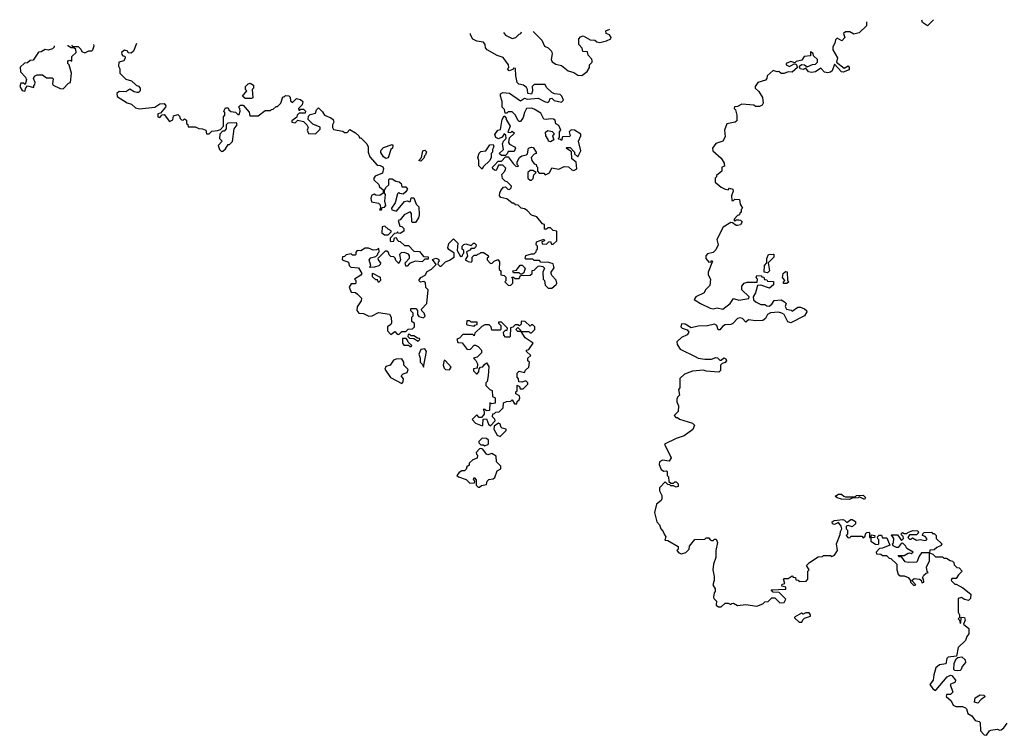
# Model space of a CAD drawing. Extents: x 2789571 to 2951634, y 860514 to 1033803.
# Tile 63 of 102: x 2843828 to 2851038, y 1026492 to 1031736. Entities that reach past the tile are written whole.
import ezdxf

# ---------------------------------------------------------------- set-up
doc = ezdxf.new("R2010")
doc.units = 0

msp = doc.modelspace()

# ---------------------------------------------------------------- linework, layer by layer
at = {"layer": '0CON05XD'}
for points in [[(2850029.8, 1031721.2), (2850028.3, 1031691.7), (2849975, 1031640), (2849935, 1031630), (2849907, 1031647), (2849875, 1031647.5), (2849860, 1031635), (2849870, 1031605), (2849848.3, 1031581.7), (2849815, 1031600), (2849801.7, 1031588.3), (2849797, 1031563), (2849783, 1031537), (2849782.5, 1031515), (2849817.5, 1031455), (2849810, 1031425), (2849865, 1031380), (2849895, 1031397.5), (2849902.5, 1031385), (2849901.7, 1031368.3), (2849859.3, 1031350.7), (2849845, 1031353.3), (2849795, 1031410), (2849778.1, 1031361.9), (2849765, 1031350), (2849745.8, 1031345.8), (2849721.2, 1031351.2), (2849695, 1031380), (2849655.9, 1031354.1), (2849625, 1031348.8), (2849604, 1031354), (2849585, 1031380), (2849565, 1031371.2), (2849542.5, 1031375), (2849537.5, 1031395), (2849553, 1031407), (2849573.9, 1031403.9), (2849595, 1031390), (2849633, 1031407), (2849655, 1031410), (2849670, 1031425), (2849670, 1031445), (2849641.7, 1031471.7), (2849638.3, 1031488.3), (2849620, 1031500), (2849618.3, 1031471.7), (2849573, 1031467), (2849555, 1031440), (2849515, 1031430), (2849505, 1031420), (2849475, 1031430), (2849440, 1031415), (2849440, 1031405), (2849465, 1031392.5), (2849498.3, 1031411.7), (2849515, 1031410), (2849522.5, 1031385), (2849485, 1031351.2), (2849455, 1031353.3), (2849425, 1031342.5), (2849405, 1031342.5), (2849387, 1031357), (2849373.9, 1031353.9), (2849345, 1031363.3), (2849302.5, 1031325), (2849300, 1031305), (2849288.3, 1031291.7), (2849233.6, 1031276.4), (2849213, 1031247), (2849212.5, 1031235), (2849239.3, 1031209.3), (2849267.5, 1031165), (2849272.5, 1031125), (2849265, 1031110), (2849245, 1031100), (2849215, 1031100), (2849205, 1031110), (2849115, 1031117.5), (2849085, 1031100), (2849061.7, 1031098.3), (2849060, 1031085), (2849070, 1031075), (2849080, 1031035), (2849080, 1030995), (2849066.4, 1030983.6), (2849007, 1030973), (2848990, 1030925), (2848993, 1030877), (2848977.5, 1030845), (2848925, 1030827.5), (2848900, 1030795), (2848903.6, 1030773.6), (2848965, 1030720), (2848987.5, 1030685), (2848988.3, 1030661.7), (2848970, 1030655), (2848970, 1030625), (2848930, 1030595), (2848930, 1030585), (2848920, 1030575), (2848920, 1030545), (2848965, 1030507.5), (2848993, 1030493), (2849015, 1030490), (2849025, 1030500), (2849050, 1030495), (2849051.7, 1030478.3), (2849040, 1030445), (2849041.7, 1030411.7), (2849055, 1030410), (2849065, 1030420), (2849098.3, 1030418.3), (2849103, 1030383), (2849120, 1030355), (2849110, 1030345), (2849110, 1030325), (2849101.7, 1030318.3), (2849100, 1030305), (2849085, 1030300), (2849060, 1030275), (2849060, 1030265), (2849065, 1030260), (2849075, 1030270), (2849095, 1030270), (2849107, 1030267), (2849117.5, 1030255), (2849106.4, 1030233.6), (2849085, 1030227.5), (2849075, 1030227.5), (2849048.3, 1030248.3), (2849035, 1030250), (2848980, 1030215), (2848932.5, 1030125), (2848942.5, 1030085), (2848925, 1030050), (2848905, 1030030), (2848865, 1030020), (2848852.5, 1030005), (2848852.5, 1029985), (2848875, 1029960), (2848888.3, 1029961.7), (2848895, 1029970), (2848900, 1029965), (2848870, 1029885), (2848870, 1029865), (2848887.5, 1029835), (2848881.7, 1029788.3), (2848850, 1029755), (2848840, 1029735), (2848780, 1029705), (2848767.5, 1029685), (2848812.5, 1029655), (2848885, 1029621.2), (2848905, 1029617.5), (2848935, 1029623.3), (2848977.5, 1029615), (2849030, 1029655), (2849055, 1029692.5), (2849095, 1029681.2), (2849168.3, 1029691.7), (2849170, 1029705), (2849116.2, 1029755), (2849115.9, 1029784.1), (2849133.9, 1029806.1), (2849155, 1029813.3), (2849228.3, 1029811.7), (2849230, 1029835), (2849220, 1029845), (2849225, 1029860), (2849258.3, 1029858.3), (2849261.7, 1029851.7), (2849278.3, 1029848.3), (2849281.7, 1029831.7), (2849298.3, 1029828.3), (2849305, 1029820), (2849348.3, 1029818.3), (2849348.3, 1029791.7), (2849318.3, 1029768.3), (2849255, 1029790), (2849231.7, 1029788.3), (2849216.4, 1029733.6), (2849200, 1029705), (2849201.7, 1029681.7), (2849220, 1029665), (2849255, 1029647.5), (2849285, 1029647.5), (2849298.3, 1029638.3), (2849315, 1029637.5), (2849335, 1029650), (2849351.7, 1029678.3), (2849405, 1029682.5), (2849429.3, 1029669.3), (2849440, 1029655), (2849433.3, 1029633.3), (2849443.6, 1029613.6), (2849477, 1029607), (2849485, 1029600), (2849525, 1029630), (2849545, 1029630), (2849575, 1029617.5), (2849590, 1029605), (2849592, 1029595), (2849575, 1029566.2), (2849475, 1029514), (2849452.3, 1029522.3), (2849425.8, 1029575.8), (2849410, 1029585), (2849385, 1029592.5), (2849325, 1029587.5), (2849303.6, 1029576.4), (2849290, 1029545), (2849269.3, 1029530.7), (2849215, 1029530), (2849165, 1029537.5), (2849145, 1029520), (2849120, 1029545), (2849105, 1029550), (2849085, 1029546.2), (2849050.5, 1029509.5), (2849035, 1029502), (2848995, 1029498.8), (2848975, 1029486.7), (2848955, 1029462), (2848943.3, 1029463.3), (2848932, 1029495), (2848915, 1029504.2), (2848865, 1029491.2), (2848795, 1029489.2), (2848745, 1029476.7), (2848700, 1029505), (2848673, 1029507), (2848670, 1029485), (2848680, 1029475), (2848715, 1029463.3), (2848726.7, 1029445), (2848715, 1029426.7), (2848673.9, 1029406.1), (2848640, 1029375), (2848642.5, 1029355), (2848665, 1029322.5), (2848775, 1029266.7)], [(2850517.3, 1031735.8), (2850517, 1031733), (2850475, 1031690), (2850440, 1031715), (2850433, 1031733.3)], [(2846302.5, 1029725), (2846330, 1029695), (2846327.5, 1029675), (2846298.3, 1029631.7), (2846297.5, 1029605), (2846310, 1029585), (2846345, 1029582.5), (2846385, 1029563.3), (2846410, 1029565), (2846455, 1029590), (2846536.7, 1029576.7), (2846547.5, 1029555), (2846550, 1029515), (2846546.7, 1029503.3), (2846520, 1029485), (2846520, 1029455), (2846545, 1029430), (2846575, 1029450), (2846591.7, 1029431.7), (2846605, 1029430), (2846625, 1029450), (2846655, 1029450), (2846671.7, 1029468.3), (2846705, 1029470), (2846720, 1029485), (2846718.3, 1029508.3), (2846700, 1029525), (2846700, 1029555), (2846710, 1029565), (2846710, 1029585), (2846691.7, 1029601.7), (2846691.7, 1029618.3), (2846728.3, 1029618.3), (2846740, 1029605), (2846740, 1029575), (2846751.7, 1029561.7), (2846785, 1029550), (2846797, 1029563), (2846790, 1029585), (2846771.7, 1029601.7), (2846770, 1029615), (2846810, 1029655), (2846820, 1029755), (2846803, 1029773), (2846798.3, 1029808.3), (2846787.5, 1029817.5), (2846763, 1029813), (2846750, 1029825), (2846765, 1029847.5), (2846796.7, 1029863.3), (2846810.7, 1029889.3), (2846843, 1029907), (2846878.3, 1029941.7), (2846851.7, 1029978.3), (2846875, 1029987.5), (2846895, 1029980), (2846900, 1029965), (2846891.7, 1029958.3), (2846890, 1029945), (2846905, 1029930), (2846915, 1029930), (2846945, 1029962.5), (2846975, 1029972.5), (2847010, 1029995), (2847010, 1030025), (2846970.7, 1030050.7), (2846962.5, 1030065), (2846970, 1030095), (2847005, 1030130), (2847037, 1030097), (2847032.5, 1030045), (2847055, 1030000), (2847068.3, 1030001.7), (2847071.7, 1030018.3), (2847080, 1030025), (2847080, 1030045), (2847067.5, 1030055), (2847067.5, 1030075), (2847080.7, 1030089.3), (2847095, 1030092.5), (2847135, 1030080), (2847151.7, 1030098.3), (2847158.3, 1030098.3), (2847170, 1030085), (2847168.3, 1030071.7), (2847155, 1030060), (2847135, 1030060), (2847125, 1030047.5), (2847100, 1030035), (2847107.5, 1030002.5), (2847090, 1029975), (2847113, 1029963), (2847135, 1029960), (2847140, 1029965), (2847140, 1029995), (2847148.3, 1030001.7), (2847155, 1030010), (2847175, 1030010), (2847181.7, 1030018.3), (2847198.3, 1030021.7), (2847205, 1030030), (2847225, 1030030), (2847258.3, 1030008.3), (2847260, 1029995), (2847251.7, 1029988.3), (2847250, 1029975), (2847275, 1029950), (2847288.3, 1029951.7), (2847303, 1029967), (2847328.3, 1029978.3), (2847341.7, 1029961.7), (2847340, 1029905), (2847350, 1029895), (2847350, 1029865), (2847375, 1029860), (2847388.3, 1029848.3), (2847387, 1029823), (2847380, 1029815), (2847408.3, 1029788.3), (2847425, 1029790), (2847440, 1029805), (2847440, 1029835), (2847431.7, 1029848.3), (2847445, 1029850), (2847455, 1029840), (2847485, 1029840), (2847495, 1029860), (2847567, 1029863), (2847580, 1029875), (2847581.7, 1029898.3), (2847595, 1029900), (2847625, 1029930), (2847635, 1029932.5), (2847658.3, 1029928.3), (2847670, 1029915), (2847657.5, 1029885), (2847660, 1029835), (2847670, 1029825), (2847675, 1029790), (2847698.3, 1029768.3), (2847725, 1029767.5), (2847757.5, 1029795), (2847760, 1029805), (2847757, 1029827), (2847725, 1029860), (2847720, 1029875), (2847720, 1029885), (2847741.7, 1029918.3), (2847735, 1029947.5), (2847703, 1029957), (2847645, 1029960), (2847635, 1029970), (2847595, 1029970), (2847585, 1029980), (2847535, 1029980), (2847530, 1029985), (2847533, 1030007), (2847575, 1030020), (2847595, 1030020), (2847610, 1030035), (2847611.7, 1030048.3), (2847620, 1030055), (2847620, 1030075), (2847610, 1030085), (2847611.7, 1030108.3), (2847665, 1030127.5), (2847670, 1030115), (2847651.7, 1030108.3), (2847653, 1030093), (2847685, 1030090), (2847701.7, 1030108.3), (2847715, 1030110), (2847721.7, 1030091.7), (2847735, 1030090), (2847760, 1030115), (2847760, 1030185), (2847735, 1030190), (2847715, 1030210), (2847695, 1030210), (2847685, 1030200), (2847671.7, 1030201.7), (2847670, 1030235), (2847655, 1030240), (2847615, 1030290), (2847575, 1030302.5), (2847545, 1030337.5), (2847525, 1030350), (2847500, 1030355), (2847477, 1030377), (2847458.3, 1030378.3), (2847445, 1030390), (2847435, 1030390), (2847395, 1030422.5), (2847351.7, 1030431.7), (2847342.5, 1030445), (2847343, 1030467), (2847350, 1030485), (2847371.7, 1030508.3), (2847385, 1030510), (2847403, 1030493), (2847415, 1030492.5), (2847427, 1030503), (2847430, 1030515), (2847398.3, 1030548.3), (2847381.7, 1030551.7), (2847363, 1030573), (2847358.3, 1030601.7), (2847380, 1030625), (2847388.3, 1030648.3), (2847365, 1030670), (2847335, 1030670), (2847320, 1030635), (2847315, 1030630), (2847305, 1030632.5), (2847293, 1030643), (2847290, 1030655), (2847305, 1030670), (2847331.7, 1030698.3), (2847355, 1030700), (2847385, 1030730), (2847405, 1030730), (2847441.7, 1030681.7), (2847461.7, 1030661.7), (2847475, 1030660), (2847480, 1030665), (2847470, 1030675), (2847470, 1030695), (2847487.5, 1030725), (2847505, 1030737.5), (2847540, 1030745), (2847547, 1030753), (2847552.5, 1030795), (2847575, 1030802.5), (2847588.3, 1030798.3), (2847610, 1030765), (2847610, 1030755), (2847595, 1030750), (2847573, 1030727), (2847577.5, 1030705), (2847595, 1030680), (2847610, 1030675), (2847611.7, 1030661.7), (2847620, 1030655), (2847620, 1030625), (2847631.7, 1030611.7), (2847665, 1030610), (2847675, 1030600), (2847687, 1030603), (2847706.4, 1030613.6), (2847725, 1030650), (2847775, 1030640), (2847815, 1030660), (2847847, 1030657), (2847870, 1030635), (2847885, 1030630), (2847907, 1030643), (2847901.7, 1030691.7), (2847870, 1030715), (2847868.3, 1030768.3), (2847830, 1030795), (2847835, 1030800), (2847858.3, 1030798.3), (2847890, 1030765), (2847891.7, 1030751.7), (2847915, 1030730), (2847936.1, 1030773.9), (2847920, 1030845), (2847937.5, 1030885), (2847936.4, 1030896.4), (2847890, 1030925), (2847865, 1030927.5), (2847852.5, 1030915), (2847860, 1030885), (2847855, 1030880), (2847801.7, 1030878.3), (2847795, 1030850), (2847788.3, 1030858.3), (2847775, 1030860), (2847770, 1030865), (2847780, 1030875), (2847780, 1030915), (2847790, 1030925), (2847775, 1030960), (2847753, 1030973), (2847748.3, 1030998.3), (2847737, 1031007), (2847715, 1031010), (2847685, 1031003.3), (2847665, 1031007.5), (2847645, 1031050), (2847595, 1031080), (2847575, 1031087.5), (2847540, 1031085), (2847523.6, 1031056.4), (2847515, 1031020), (2847495, 1030990), (2847485, 1030990), (2847475, 1031000), (2847457.5, 1031035), (2847435, 1031060), (2847405, 1031060), (2847395, 1031050), (2847381.7, 1031051.7), (2847378.3, 1031078.3), (2847360, 1031095), (2847361.2, 1031135), (2847347.5, 1031175), (2847348.3, 1031191.7), (2847365, 1031202.5), (2847415, 1031197.5), (2847495, 1031140), (2847525, 1031160), (2847545, 1031152.5), (2847625, 1031160), (2847670, 1031135), (2847695, 1031130), (2847708.3, 1031141.7), (2847710, 1031155), (2847725, 1031160), (2847742.5, 1031142.5), (2847795, 1031132.5), (2847810, 1031145), (2847797.5, 1031175), (2847785, 1031186.7), (2847743, 1031193), (2847725, 1031202.5), (2847685, 1031240), (2847675, 1031260), (2847595, 1031260), (2847580, 1031245), (2847582.5, 1031215), (2847575, 1031190), (2847550, 1031195), (2847547.5, 1031225), (2847539.3, 1031239.3), (2847517, 1031257), (2847483, 1031263), (2847470, 1031275), (2847460, 1031325), (2847458.3, 1031378.3), (2847445, 1031380), (2847438.3, 1031371.7), (2847411.7, 1031361.7), (2847400, 1031375), (2847410, 1031385), (2847407.5, 1031405), (2847369.3, 1031459.3), (2847325, 1031472.5), (2847250, 1031515), (2847238.3, 1031528.3), (2847236.7, 1031555), (2847225, 1031570), (2847175, 1031577.5), (2847145, 1031592.5), (2847130, 1031625), (2847130, 1031634.8)], [(2847371.7, 1031642.1), (2847385, 1031622.5), (2847435, 1031597.5), (2847460, 1031605), (2847485, 1031630), (2847496.4, 1031633.6), (2847502.3, 1031645.9)], [(2847588.7, 1031648.5), (2847625, 1031612.5), (2847652.5, 1031585), (2847670.7, 1031540.7), (2847698.3, 1031528.3), (2847722.5, 1031505), (2847727.5, 1031485), (2847720, 1031445), (2847727, 1031427), (2847755, 1031410), (2847795, 1031400), (2847845, 1031360), (2847885, 1031348), (2847915, 1031328.8), (2847945, 1031326.7), (2847982.5, 1031355), (2848000, 1031385), (2848000, 1031405), (2848020, 1031425), (2848020, 1031435), (2848016.4, 1031446.4), (2847990, 1031475), (2847985, 1031500), (2847951.7, 1031501.7), (2847947, 1031527), (2847922.5, 1031555), (2847923.3, 1031595), (2847935, 1031610), (2847955, 1031616.9), (2848005, 1031588.8), (2848040, 1031585), (2848055, 1031572.5), (2848075, 1031568.8), (2848125, 1031580), (2848157.5, 1031595), (2848160, 1031605), (2848147.5, 1031625), (2848122.5, 1031635), (2848120, 1031655), (2848150, 1031665.2)], [(2844681.9, 1031561.9), (2844660, 1031505), (2844645, 1031490), (2844621.7, 1031491.7), (2844620, 1031505), (2844595, 1031512.5), (2844572.5, 1031495), (2844575, 1031480), (2844581.7, 1031471.7), (2844598.3, 1031468.3), (2844600, 1031455), (2844590, 1031435), (2844552.5, 1031425), (2844550, 1031395), (2844560, 1031375), (2844560, 1031345), (2844605, 1031300), (2844647, 1031287), (2844680, 1031255), (2844698.3, 1031248.3), (2844710, 1031235), (2844710, 1031215), (2844697.5, 1031202.5), (2844685, 1031202.5), (2844665, 1031207.5), (2844635, 1031227.5), (2844605, 1031207.5), (2844555, 1031210), (2844540, 1031195), (2844541.7, 1031171.7), (2844615, 1031127.5), (2844647, 1031117), (2844675, 1031090), (2844705, 1031082.5), (2844816.4, 1031093.6), (2844855, 1031120), (2844885, 1031122.5), (2844897.5, 1031105), (2844896.2, 1031093.8), (2844858.3, 1031051.7), (2844840, 1031045), (2844840, 1031025), (2844855, 1031020), (2844871.7, 1031038.3), (2844885, 1031040), (2844925, 1030990), (2844948.3, 1031001.7), (2844955, 1031030), (2844985, 1031040), (2844998.3, 1031028.3), (2845001.7, 1031011.7), (2845011.7, 1031001.7), (2845025, 1031000), (2845035, 1031010), (2845048.3, 1030998.3), (2845050, 1030975), (2845058.3, 1030968.3), (2845061.7, 1030951.7), (2845111.7, 1030951.7), (2845138.3, 1030938.3), (2845167, 1030937), (2845190, 1030925), (2845195, 1030900), (2845215, 1030900), (2845235, 1030920), (2845275, 1030922.5), (2845298.3, 1030931.7), (2845320, 1030955), (2845320, 1031025), (2845330, 1031035), (2845330, 1031055), (2845322.5, 1031065), (2845335, 1031090), (2845355, 1031090), (2845360, 1031075), (2845373, 1031063), (2845407, 1031057), (2845425, 1031040), (2845435, 1031040), (2845442.5, 1031065), (2845440, 1031085), (2845430, 1031095), (2845445, 1031110), (2845465, 1031110), (2845508.3, 1031058.3), (2845511.7, 1031031.7), (2845575, 1031030), (2845625, 1031070), (2845665, 1031070), (2845671.7, 1031078.3), (2845685, 1031080), (2845705, 1031100), (2845715, 1031100), (2845740, 1031125), (2845755, 1031170), (2845765, 1031170), (2845775, 1031180), (2845798.3, 1031178.3), (2845807.5, 1031167.5), (2845811.7, 1031141.7), (2845825, 1031130), (2845855, 1031157.5), (2845885, 1031150), (2845900, 1031135), (2845897, 1031113), (2845870, 1031085), (2845871.7, 1031071.7), (2845878.3, 1031071.7), (2845885, 1031080), (2845905, 1031080), (2845920, 1031065), (2845918.3, 1031051.7), (2845875, 1031050), (2845860, 1031035), (2845858.3, 1031021.7), (2845820, 1030995), (2845820, 1030985), (2845845, 1030980), (2845865, 1031000), (2845905, 1030990), (2845930, 1030965), (2845940, 1030945), (2845932.5, 1030925), (2845941.7, 1030901.7), (2845995, 1030900), (2846027, 1030933), (2846028.3, 1030948.3), (2845975, 1030970), (2845940, 1031005), (2845941.7, 1031028.3), (2845955, 1031040), (2845995, 1031050), (2846000, 1031075), (2846015, 1031090), (2846045, 1031060), (2846060, 1031035), (2846107, 1031017), (2846122.5, 1031005), (2846127.5, 1030985), (2846117.5, 1030965), (2846117.5, 1030945), (2846125, 1030930), (2846195, 1030920), (2846205, 1030910), (2846225, 1030910), (2846245, 1030930), (2846286.4, 1030906.4), (2846310, 1030885), (2846315, 1030870), (2846325, 1030870), (2846370, 1030825), (2846380, 1030805), (2846380, 1030765), (2846391.7, 1030731.7), (2846445, 1030670), (2846467, 1030667), (2846486.4, 1030656.4), (2846492.5, 1030645), (2846485, 1030610), (2846431.7, 1030588.3), (2846420, 1030575), (2846421.7, 1030561.7), (2846458.3, 1030528.3), (2846461.7, 1030511.7), (2846488.3, 1030488.3), (2846490, 1030465), (2846465, 1030447.5), (2846435, 1030450), (2846423, 1030457), (2846403.3, 1030446.7), (2846400, 1030425), (2846405, 1030400), (2846455, 1030390), (2846468.3, 1030378.3), (2846470, 1030355), (2846461.7, 1030341.7), (2846478.3, 1030341.7), (2846481.7, 1030358.3), (2846498.3, 1030361.7), (2846510, 1030375), (2846502.5, 1030405), (2846507.5, 1030455), (2846500, 1030465), (2846500, 1030485), (2846510, 1030505), (2846530, 1030525), (2846530, 1030565), (2846535, 1030570), (2846555, 1030570), (2846583, 1030553), (2846607, 1030547), (2846620, 1030535), (2846625, 1030510), (2846655, 1030510), (2846667.5, 1030495), (2846656.4, 1030473.6), (2846635, 1030457.5), (2846612.5, 1030462.5), (2846605, 1030470), (2846595, 1030460), (2846577, 1030393), (2846550, 1030355), (2846551.7, 1030341.7), (2846587, 1030333), (2846645, 1030402.5), (2846665, 1030407.5), (2846685, 1030400), (2846690, 1030405), (2846695, 1030430), (2846715, 1030430), (2846730, 1030385), (2846750, 1030365), (2846752.5, 1030305), (2846747, 1030283), (2846725, 1030250), (2846705, 1030250), (2846700, 1030255), (2846697.5, 1030315), (2846688.3, 1030328.3), (2846643.6, 1030306.4), (2846615, 1030270), (2846600, 1030265), (2846611.7, 1030221.7), (2846625, 1030220), (2846640, 1030205), (2846640, 1030185), (2846615, 1030170), (2846601.7, 1030171.7), (2846595, 1030180), (2846588.3, 1030171.7), (2846571.7, 1030168.3), (2846540, 1030135), (2846540, 1030115), (2846545, 1030110), (2846568.3, 1030111.7), (2846571.7, 1030138.3), (2846585, 1030140), (2846591.7, 1030121.7), (2846601.7, 1030111.7), (2846615, 1030110), (2846645, 1030080), (2846675, 1030080), (2846715, 1030040), (2846755, 1030037.5), (2846785, 1030000), (2846818.3, 1029998.3), (2846818.3, 1029981.7), (2846795, 1029980), (2846775, 1029962.5), (2846723, 1029967), (2846681.7, 1029948.3), (2846665, 1029930), (2846655, 1029930), (2846650, 1029955), (2846681.7, 1029988.3), (2846682.5, 1030005), (2846675, 1030017.5), (2846645, 1030030), (2846621.7, 1030028.3), (2846610, 1030015), (2846617.5, 1029975), (2846605, 1029950), (2846581.7, 1029971.7), (2846578.3, 1029988.3), (2846568.3, 1029998.3), (2846545, 1030000), (2846533, 1030013), (2846529.3, 1030029.3), (2846515, 1030040), (2846505, 1030040), (2846450, 1029985), (2846455, 1029970), (2846470, 1029955), (2846468.3, 1029941.7), (2846457.5, 1029932.5), (2846425, 1029922.5), (2846395, 1029920), (2846390, 1029925), (2846400, 1029935), (2846387.5, 1029975), (2846399.3, 1029990.7), (2846435, 1030000), (2846448.3, 1030011.7), (2846451.7, 1030028.3), (2846460, 1030035), (2846458.3, 1030058.3), (2846441.7, 1030048.3), (2846415, 1030047.5), (2846381.7, 1030061.7), (2846358.3, 1030061.7), (2846327, 1030043), (2846300, 1030045), (2846288.3, 1030031.7), (2846290, 1030015), (2846285, 1030010), (2846265, 1030010), (2846255, 1030020), (2846218.3, 1030011.7), (2846205, 1030000), (2846191.7, 1029998.3), (2846190, 1029975), (2846235, 1029960), (2846240, 1029935), (2846253, 1029923), (2846308.3, 1029918.3), (2846332.5, 1029875), (2846326.4, 1029863.6), (2846280, 1029835), (2846290, 1029825), (2846290, 1029805), (2846285, 1029800), (2846255, 1029800), (2846240, 1029775), (2846255, 1029740), (2846287, 1029737), (2846302.5, 1029725)], [(2844080, 1031544), (2844080, 1031535), (2844068.3, 1031521.7), (2844035, 1031512.5), (2844015, 1031517.5), (2843985, 1031500), (2843965, 1031497.5), (2843925, 1031440), (2843905, 1031437.5), (2843885, 1031420), (2843861.7, 1031418.3), (2843831.7, 1031388.3), (2843834.1, 1031354.1), (2843870, 1031315), (2843876.7, 1031295), (2843868.3, 1031261.7), (2843855, 1031270), (2843835, 1031270), (2843827.5, 1031245), (2843845, 1031217.5), (2843865, 1031212.5), (2843873, 1031237), (2843885, 1031250), (2843930, 1031240), (2843930, 1031255), (2843938.3, 1031261.7), (2843940, 1031275), (2843927.5, 1031305), (2843937, 1031323), (2843955, 1031332.5), (2843995, 1031332.5), (2844025, 1031310), (2844065, 1031310), (2844071.7, 1031301.7), (2844067.5, 1031265), (2844072.5, 1031255), (2844125, 1031232.5), (2844145, 1031230), (2844185, 1031270), (2844200, 1031275), (2844206.7, 1031345), (2844190, 1031405), (2844180, 1031415), (2844180, 1031435), (2844195, 1031440), (2844208.3, 1031431.7), (2844210, 1031465), (2844240, 1031495), (2844238.3, 1031518.3), (2844225, 1031530), (2844205, 1031530), (2844180, 1031545), (2844178.1, 1031546.9)], [(2844207.2, 1031547.8), (2844215, 1031540), (2844255, 1031540), (2844275, 1031520), (2844281.7, 1031501.7), (2844305, 1031492.5), (2844335, 1031506.7), (2844355, 1031507.5), (2844362.5, 1031515), (2844373.3, 1031545), (2844371.3, 1031552.7)], [(2845525, 1031157.5), (2845478.3, 1031158.3), (2845460, 1031175), (2845490, 1031215), (2845480, 1031225), (2845480, 1031245), (2845500, 1031265), (2845515, 1031270), (2845540, 1031255), (2845540, 1031235), (2845530, 1031225), (2845535, 1031162.5), (2845525, 1031157.5)], [(2847385, 1030740), (2847355, 1030740), (2847340, 1030755), (2847370, 1030785), (2847362.5, 1030825), (2847370, 1030845), (2847390, 1030865), (2847388.3, 1030888.3), (2847375, 1030900), (2847360, 1030875), (2847335, 1030862.5), (2847315, 1030872.5), (2847307.5, 1030895), (2847330, 1030925), (2847348.3, 1030931.7), (2847360, 1031005), (2847375, 1031030), (2847390, 1031015), (2847390, 1031005), (2847420, 1030955), (2847401.7, 1030911.7), (2847425, 1030910), (2847435, 1030920), (2847450, 1030905), (2847411.7, 1030868.3), (2847407.5, 1030835), (2847413.6, 1030823.6), (2847450, 1030805), (2847457.5, 1030795), (2847449.3, 1030770.7), (2847405, 1030770), (2847398.3, 1030751.7), (2847385, 1030740)], [(2845305, 1030770), (2845315, 1030772.5), (2845335, 1030790), (2845355, 1030820), (2845365, 1030820), (2845387, 1030843), (2845397.5, 1030935), (2845420, 1030965), (2845415, 1030980), (2845351.7, 1030978.3), (2845340, 1030965), (2845340, 1030935), (2845325, 1030920), (2845311.7, 1030918.3), (2845293, 1030897), (2845290, 1030865), (2845310, 1030845), (2845280, 1030815), (2845290, 1030785), (2845305, 1030770)], [(2847715, 1030840), (2847700, 1030845), (2847698.3, 1030858.3), (2847680, 1030885), (2847678.3, 1030911.7), (2847695, 1030922.5), (2847727, 1030917), (2847740, 1030905), (2847738.3, 1030891.7), (2847730, 1030885), (2847740, 1030855), (2847715, 1030840)], [(2846508.3, 1030718.3), (2846490.7, 1030730.7), (2846473, 1030763), (2846473, 1030777), (2846491.7, 1030798.3), (2846555, 1030820), (2846560, 1030815), (2846557.5, 1030795), (2846546.4, 1030783.6), (2846525, 1030722.5), (2846508.3, 1030718.3)], [(2846765, 1030700), (2846750, 1030705), (2846770, 1030725), (2846780, 1030775), (2846795, 1030780), (2846806.7, 1030766.7), (2846800, 1030745), (2846791.7, 1030738.3), (2846788.3, 1030721.7), (2846765, 1030700)], [(2847215, 1030640), (2847190, 1030665), (2847190, 1030705), (2847182.5, 1030725), (2847193, 1030757), (2847205, 1030770), (2847240, 1030775), (2847271.7, 1030818.3), (2847295, 1030820), (2847300, 1030805), (2847290, 1030785), (2847290, 1030765), (2847280, 1030755), (2847280, 1030725), (2847270, 1030705), (2847221.7, 1030658.3), (2847215, 1030640)], [(2847575, 1030560), (2847587, 1030573), (2847591.7, 1030598.3), (2847610, 1030615), (2847585, 1030630), (2847565, 1030630), (2847550, 1030615), (2847550, 1030575), (2847565, 1030560), (2847575, 1030560)], [(2846498.3, 1030158.3), (2846525, 1030160), (2846548.3, 1030181.7), (2846548.3, 1030188.3), (2846525, 1030200), (2846501.7, 1030221.7), (2846481.7, 1030218.3), (2846480, 1030175), (2846498.3, 1030158.3)], [(2849305, 1029880), (2849280, 1029885), (2849282.5, 1029935), (2849300, 1029955), (2849300, 1029985), (2849312.5, 1030015), (2849345, 1030017.5), (2849350, 1030015), (2849350, 1029995), (2849310, 1029955), (2849317.5, 1029895), (2849305, 1029880)], [(2847505, 1029870), (2847495, 1029870), (2847485, 1029880), (2847445, 1029880), (2847440, 1029895), (2847465, 1029900), (2847493.3, 1029936.7), (2847507, 1029937), (2847530, 1029915), (2847518.3, 1029881.7), (2847505, 1029870)], [(2846455, 1029810), (2846448.3, 1029828.3), (2846435, 1029830), (2846411.7, 1029851.7), (2846411.7, 1029878.3), (2846468.3, 1029848.3), (2846470, 1029825), (2846455, 1029810)], [(2849421.7, 1029801.7), (2849420, 1029815), (2849430, 1029825), (2849413, 1029847), (2849417.5, 1029875), (2849435, 1029890), (2849447, 1029887), (2849450, 1029825), (2849460, 1029815), (2849445, 1029802.5), (2849421.7, 1029801.7)], [(2847275, 1028760), (2847310, 1028795), (2847308.3, 1028808.3), (2847290, 1028825), (2847291.7, 1028848.3), (2847305, 1028850), (2847315, 1028860), (2847338.3, 1028861.7), (2847368.3, 1028891.7), (2847371.7, 1028928.3), (2847392.5, 1028937.5), (2847425, 1028940), (2847435, 1028950), (2847451.7, 1028921.7), (2847468.3, 1028921.7), (2847471.7, 1028938.3), (2847485, 1028950), (2847490, 1028965), (2847488.3, 1028978.3), (2847460, 1028995), (2847461.7, 1029008.3), (2847470, 1029015), (2847471.7, 1029058.3), (2847488.3, 1029048.3), (2847491.7, 1029031.7), (2847515, 1029030), (2847550, 1029065), (2847550, 1029075), (2847535, 1029090), (2847505, 1029080), (2847481.7, 1029081.7), (2847480, 1029105), (2847470, 1029115), (2847470, 1029145), (2847485, 1029160), (2847525, 1029150), (2847531.7, 1029168.3), (2847555, 1029190), (2847560, 1029225), (2847550, 1029235), (2847550, 1029255), (2847570, 1029275), (2847540, 1029305), (2847540, 1029315), (2847555, 1029320), (2847587.5, 1029365), (2847530, 1029405), (2847500, 1029450), (2847475, 1029450), (2847460, 1029465), (2847475, 1029480), (2847498.3, 1029458.3), (2847500, 1029450), (2847555, 1029450), (2847565, 1029440), (2847575, 1029440), (2847600, 1029465), (2847600, 1029485), (2847585, 1029500), (2847575, 1029500), (2847565, 1029490), (2847530, 1029525), (2847505, 1029527.5), (2847500, 1029525), (2847500, 1029505), (2847488.3, 1029491.7), (2847475, 1029500), (2847455, 1029500), (2847438.3, 1029481.7), (2847421.7, 1029478.3), (2847420, 1029415), (2847415, 1029410), (2847385, 1029410), (2847373, 1029423), (2847370, 1029445), (2847385, 1029460), (2847398.3, 1029461.7), (2847400, 1029475), (2847355, 1029520), (2847335, 1029520), (2847333, 1029513), (2847350, 1029495), (2847350, 1029465), (2847345, 1029460), (2847285, 1029460), (2847280, 1029485), (2847265, 1029500), (2847235, 1029500), (2847211.7, 1029488.3), (2847161.7, 1029438.3), (2847155, 1029420), (2847145, 1029430), (2847071.7, 1029428.3), (2847048.3, 1029401.7), (2847030, 1029395), (2847035, 1029370), (2847068.3, 1029368.3), (2847105, 1029320), (2847128.3, 1029321.7), (2847155, 1029350), (2847165, 1029350), (2847185, 1029340), (2847210, 1029315), (2847210, 1029295), (2847198.3, 1029281.7), (2847178.3, 1029261.7), (2847150, 1029255), (2847168.3, 1029238.3), (2847180, 1029215), (2847178.3, 1029181.7), (2847151.7, 1029178.3), (2847151.7, 1029161.7), (2847171.7, 1029141.7), (2847178.3, 1029141.7), (2847190, 1029155), (2847191.7, 1029178.3), (2847201.7, 1029188.3), (2847218.3, 1029191.7), (2847231.7, 1029208.3), (2847245, 1029220), (2847262.5, 1029195), (2847257.5, 1029125), (2847250, 1029085), (2847240, 1029075), (2847240, 1029055), (2847270, 1029025), (2847288.3, 1029018.3), (2847290, 1028975), (2847310, 1028965), (2847310, 1028925), (2847285, 1028920), (2847271.7, 1028928.3), (2847268.3, 1028871.7), (2847245, 1028870), (2847235, 1028880), (2847221.7, 1028878.3), (2847230, 1028865), (2847230, 1028845), (2847208.3, 1028821.7), (2847191.7, 1028821.7), (2847175, 1028840), (2847140, 1028805), (2847165, 1028780), (2847215, 1028760), (2847220, 1028765), (2847221.7, 1028808.3), (2847245, 1028810), (2847261.7, 1028771.7), (2847275, 1028760)], [(2847155, 1029490), (2847161.7, 1029498.3), (2847178.3, 1029501.7), (2847178.3, 1029518.3), (2847135, 1029520), (2847125, 1029530), (2847101.7, 1029528.3), (2847100, 1029505), (2847105, 1029500), (2847155, 1029490)], [(2846695, 1029340), (2846698.3, 1029348.3), (2846671.7, 1029371.7), (2846668.3, 1029388.3), (2846658.3, 1029398.3), (2846631.7, 1029398.3), (2846630, 1029365), (2846641.7, 1029351.7), (2846675, 1029350), (2846685, 1029340), (2846695, 1029340)], [(2846745, 1029380), (2846758.3, 1029391.7), (2846755, 1029400), (2846741.7, 1029401.7), (2846715, 1029420), (2846695, 1029420), (2846685, 1029430), (2846671.7, 1029428.3), (2846670, 1029415), (2846681.7, 1029401.7), (2846715, 1029400), (2846745, 1029380)], [(2846785, 1029190), (2846805.7, 1029305), (2846795, 1029323.3), (2846765, 1029320), (2846750, 1029285), (2846760, 1029255), (2846760, 1029225), (2846778.3, 1029208.3), (2846785, 1029190)], [(2848775, 1029266.7), (2848795, 1029256.2), (2848845, 1029248.8), (2848895, 1029247.5), (2848925, 1029260), (2848937, 1029257), (2848955, 1029240), (2848965, 1029240), (2848985, 1029257.5), (2848999.3, 1029249.3), (2849002.5, 1029235), (2848995, 1029222.5), (2848972.5, 1029217.5), (2848960, 1029205), (2848960, 1029165), (2848947, 1029153), (2848855, 1029160), (2848835, 1029167.5), (2848755, 1029160), (2848695, 1029137.5), (2848663, 1029107), (2848661.7, 1029038.3), (2848652.5, 1029025), (2848660, 1028985), (2848645, 1028970), (2848640, 1028955), (2848640, 1028935), (2848652.5, 1028905), (2848650, 1028865), (2848620, 1028835), (2848631.7, 1028821.7), (2848645, 1028820), (2848658.3, 1028808.3), (2848755, 1028780), (2848770, 1028765), (2848757.7, 1028732.3), (2848693.6, 1028686.4), (2848635, 1028666.2), (2848550, 1028625), (2848597.5, 1028525), (2848585, 1028500), (2848535, 1028507.5), (2848512.5, 1028495), (2848510, 1028475), (2848525, 1028440), (2848545, 1028427.5), (2848565, 1028430), (2848570, 1028425), (2848570, 1028395), (2848580, 1028385), (2848581.7, 1028351.7), (2848595, 1028340), (2848615, 1028340), (2848625, 1028350), (2848635, 1028350), (2848650, 1028335), (2848650, 1028315), (2848635, 1028310), (2848615, 1028320), (2848595, 1028320), (2848588.3, 1028328.3), (2848575, 1028330), (2848555, 1028350), (2848513.3, 1028305), (2848513.6, 1028283.6), (2848529.3, 1028249.3), (2848530, 1028225), (2848525, 1028212.5), (2848490, 1028185), (2848477.5, 1028125), (2848492.5, 1028055), (2848512.5, 1028035), (2848522.5, 1028005), (2848540, 1027985), (2848547.5, 1027965), (2848560, 1027945), (2848551.7, 1027921.7), (2848575, 1027920), (2848650, 1027875), (2848650, 1027855), (2848640, 1027845), (2848655, 1027830), (2848675, 1027822.5), (2848705, 1027832.5), (2848730, 1027855), (2848731.7, 1027878.3), (2848773, 1027927), (2848845, 1027930), (2848855, 1027940), (2848875, 1027940), (2848883.3, 1027923.3), (2848895, 1027920), (2848905, 1027920), (2848915, 1027930), (2848928.3, 1027928.3), (2848937.5, 1027905), (2848926.2, 1027845), (2848926.7, 1027795), (2848907.5, 1027745), (2848902.5, 1027705), (2848913.3, 1027655), (2848913, 1027627), (2848902.5, 1027595), (2848920, 1027565), (2848920, 1027545), (2848913, 1027537), (2848907.5, 1027505), (2848910, 1027495), (2848930, 1027475), (2848927.5, 1027445), (2848945, 1027433.3), (2848965, 1027433.3), (2848995, 1027460), (2849015, 1027460), (2849035, 1027450), (2849041.7, 1027458.3), (2849055, 1027460), (2849085, 1027443.8), (2849145, 1027451.2), (2849225, 1027437.5), (2849270, 1027455), (2849285, 1027470), (2849308.3, 1027471.7), (2849335, 1027500), (2849358.3, 1027498.3), (2849395, 1027462.5), (2849426.1, 1027463.9), (2849438.3, 1027488.3), (2849388.3, 1027538.3), (2849345, 1027540), (2849331.7, 1027558.3), (2849438.3, 1027561.7), (2849438.3, 1027578.3), (2849410, 1027585), (2849411.7, 1027598.3), (2849430, 1027605), (2849420, 1027635), (2849425, 1027640), (2849455, 1027640), (2849485, 1027660), (2849491.7, 1027651.7), (2849508.3, 1027648.3), (2849511.7, 1027631.7), (2849528.3, 1027628.3), (2849535, 1027620), (2849588.3, 1027621.7), (2849600, 1027635), (2849600, 1027695), (2849610, 1027705), (2849590, 1027735), (2849611.7, 1027758.3), (2849675, 1027800), (2849707, 1027803), (2849715, 1027810), (2849765, 1027810), (2849775, 1027802.5), (2849795, 1027812.5), (2849817.5, 1027845), (2849810, 1027895), (2849837, 1027963), (2849837.5, 1027985), (2849847.5, 1028005), (2849842.5, 1028025), (2849825, 1028050), (2849795, 1028037.5), (2849780.7, 1028040.7), (2849777.5, 1028055), (2849793, 1028067), (2849855, 1028073.3), (2849868.3, 1028068.3), (2849885, 1028050), (2849915, 1028072.5), (2849925, 1028072.5), (2849948.3, 1028058.3), (2849948.3, 1028041.7), (2849925, 1028020), (2849895, 1028030), (2849880, 1028025), (2849880, 1028005), (2849890, 1027995), (2849890, 1027965), (2849880, 1027955), (2849895, 1027940), (2849908.3, 1027941.7), (2849915, 1027950), (2849995, 1027950), (2850005, 1027940), (2850018.3, 1027951.7), (2850021.7, 1027968.3), (2850031.7, 1027978.3), (2850045, 1027980), (2850050, 1027975), (2850051.7, 1027941.7), (2850060, 1027940), (2850065, 1027960), (2850090, 1027955), (2850088.3, 1027941.7), (2850060, 1027940), (2850060, 1027915), (2850095, 1027892.5), (2850115, 1027890), (2850120, 1027895), (2850120, 1027925), (2850111.7, 1027931.7), (2850110, 1027945), (2850121.7, 1027958.3), (2850138.3, 1027958.3), (2850145, 1027940), (2850178.3, 1027938.3), (2850200, 1027885), (2850147, 1027863), (2850125, 1027860), (2850100, 1027835), (2850101.7, 1027821.7), (2850135, 1027820), (2850145, 1027810), (2850175, 1027810), (2850195, 1027790), (2850208.3, 1027788.3), (2850250, 1027745), (2850250, 1027705), (2850261.7, 1027671.7), (2850275, 1027660), (2850305, 1027660), (2850335, 1027647.5), (2850350, 1027625), (2850350, 1027615), (2850375, 1027590), (2850390, 1027595), (2850360, 1027625), (2850378.3, 1027641.7), (2850417, 1027637), (2850428.3, 1027628.3), (2850435, 1027610), (2850450, 1027615), (2850447, 1027637), (2850440, 1027645), (2850450, 1027665), (2850465, 1027680), (2850480, 1027685), (2850472.5, 1027692.5), (2850467.5, 1027725), (2850489.3, 1027770.7), (2850490, 1027830), (2850430.7, 1027829.3), (2850413.8, 1027805), (2850398.8, 1027761.2), (2850335, 1027758), (2850313, 1027763), (2850288.3, 1027798.3), (2850265, 1027800), (2850261.7, 1027808.3), (2850305, 1027810), (2850333, 1027827), (2850345, 1027830), (2850357, 1027823), (2850370, 1027835), (2850325, 1027860), (2850315, 1027880), (2850295, 1027900), (2850281.7, 1027898.3), (2850261.7, 1027868.3), (2850248.3, 1027868.3), (2850225, 1027880), (2850220, 1027895), (2850227, 1027903), (2850230, 1027935), (2850218.3, 1027948.3), (2850210, 1027955), (2850215, 1027960), (2850255, 1027960), (2850285, 1027920), (2850300, 1027935), (2850298.3, 1027948.3), (2850280, 1027965), (2850291.7, 1027978.3), (2850305, 1027970), (2850325, 1027970), (2850331.7, 1027978.3), (2850368.3, 1027991.7), (2850405, 1027990), (2850410, 1027975), (2850395, 1027960), (2850345, 1027960), (2850331.7, 1027941.7), (2850345, 1027930), (2850355, 1027930), (2850365, 1027940), (2850395, 1027922.5), (2850425, 1027927.5), (2850455, 1027920), (2850470, 1027925), (2850470, 1027935), (2850458.3, 1027948.3), (2850440, 1027955), (2850441.7, 1027968.3), (2850451.7, 1027978.3), (2850505, 1027980), (2850511.7, 1027971.7), (2850525, 1027970), (2850540, 1027955), (2850540, 1027935), (2850580, 1027895), (2850577, 1027883), (2850545, 1027867.5), (2850525, 1027850), (2850491.7, 1027848.3), (2850490, 1027830), (2850515, 1027820), (2850535, 1027800), (2850585, 1027800), (2850595, 1027790), (2850615, 1027790), (2850641.7, 1027771.7), (2850658.3, 1027768.3), (2850668.3, 1027758.3), (2850671.7, 1027741.7), (2850691.7, 1027721.7), (2850708.3, 1027718.3), (2850730, 1027695), (2850701.7, 1027668.3), (2850685, 1027640), (2850655, 1027640), (2850650, 1027625), (2850675, 1027600), (2850685, 1027600), (2850735, 1027572.5), (2850793.8, 1027525), (2850791.2, 1027495), (2850775, 1027480), (2850746.4, 1027486.4), (2850725, 1027502.5), (2850700, 1027495), (2850700, 1027395), (2850710, 1027375), (2850710, 1027355), (2850700, 1027345), (2850710, 1027335), (2850715, 1027310), (2850720, 1027315), (2850721.7, 1027358.3), (2850747.5, 1027355), (2850752.5, 1027335), (2850740, 1027305), (2850777.5, 1027275), (2850777.5, 1027235), (2850763, 1027217), (2850753, 1027187), (2850700, 1027135), (2850688.3, 1027071.7), (2850626.4, 1027063.6), (2850617.5, 1027055), (2850610, 1027015), (2850562.7, 1027007.3), (2850537.5, 1026985), (2850521.2, 1026935), (2850517.5, 1026895), (2850493.3, 1026865), (2850515, 1026833.3), (2850535, 1026820), (2850540, 1026825), (2850620.7, 1026919.3), (2850645, 1026932.5), (2850655, 1026930), (2850680, 1026895), (2850678.3, 1026881.7), (2850642.5, 1026865), (2850661.7, 1026808.3), (2850645, 1026790), (2850615, 1026790), (2850612.5, 1026775), (2850650, 1026745), (2850663.6, 1026713.6), (2850683.9, 1026703.9), (2850733, 1026703), (2850755, 1026692.5), (2850762.5, 1026685), (2850770.7, 1026650.7), (2850800, 1026635), (2850825, 1026600), (2850855, 1026592.5), (2850862.5, 1026585), (2850863.3, 1026525), (2850890, 1026495), (2850908.3, 1026491.7), (2850930, 1026525), (2850940.7, 1026529.3), (2850985, 1026537.5), (2851005, 1026530), (2851015, 1026532.5), (2851035, 1026547.5), (2851059.3, 1026580.7)], [(2846625, 1029070), (2846637, 1029083), (2846637.5, 1029105), (2846620, 1029125), (2846635, 1029140), (2846665, 1029150), (2846671.7, 1029171.7), (2846640, 1029205), (2846640, 1029225), (2846625, 1029250), (2846585, 1029247.5), (2846565, 1029240), (2846540, 1029205), (2846510, 1029195), (2846502.5, 1029175), (2846544.2, 1029114.2), (2846625, 1029070)], [(2846975, 1029170), (2846988.3, 1029188.3), (2846946.4, 1029236.4), (2846935, 1029240), (2846928.8, 1029205), (2846935, 1029182.5), (2846945, 1029172.5), (2846975, 1029170)], [(2847345, 1028682.5), (2847390, 1028725), (2847390, 1028735), (2847361.7, 1028741.7), (2847351.7, 1028751.7), (2847348.3, 1028768.3), (2847335, 1028780), (2847301.7, 1028758.3), (2847300, 1028735), (2847325, 1028690), (2847345, 1028682.5)], [(2847235, 1028612.5), (2847260, 1028625), (2847260, 1028655), (2847247, 1028667), (2847215, 1028670), (2847190, 1028645), (2847190, 1028635), (2847205, 1028620), (2847225, 1028620), (2847235, 1028612.5)], [(2847195, 1028310), (2847208.3, 1028321.7), (2847245, 1028330), (2847250, 1028355), (2847263, 1028367), (2847295, 1028370), (2847308.3, 1028381.7), (2847325, 1028430), (2847350, 1028445), (2847350, 1028465), (2847320, 1028495), (2847316.4, 1028536.4), (2847285, 1028557.5), (2847255, 1028547.5), (2847245, 1028552.5), (2847218.3, 1028588.3), (2847205, 1028592.5), (2847195, 1028590), (2847170, 1028565), (2847171.7, 1028551.7), (2847180, 1028545), (2847178.3, 1028521.7), (2847145, 1028510), (2847120, 1028485), (2847118.3, 1028471.7), (2847101.7, 1028458.3), (2847098.3, 1028441.7), (2847085, 1028430), (2847065, 1028430), (2847045, 1028417.5), (2847030, 1028395), (2847040, 1028385), (2847097, 1028367), (2847125, 1028340), (2847158.3, 1028341.7), (2847160, 1028355), (2847150, 1028365), (2847155, 1028380), (2847170, 1028365), (2847170, 1028325), (2847185, 1028310), (2847195, 1028310)], [(2850015, 1028220), (2849975, 1028240), (2849967, 1028233), (2849925, 1028230), (2849905, 1028220), (2849845, 1028222.5), (2849813, 1028233), (2849800, 1028245), (2849825, 1028260), (2849845, 1028260), (2849863, 1028243), (2849875, 1028240), (2849945, 1028240), (2849955, 1028250), (2850005, 1028252.5), (2850022.5, 1028235), (2850015, 1028220)], [(2849555, 1027320), (2849561.7, 1027338.3), (2849575, 1027350), (2849620, 1027365), (2849620, 1027375), (2849608.3, 1027388.3), (2849585, 1027390), (2849565, 1027380), (2849553, 1027387), (2849501.7, 1027358.3), (2849501.7, 1027351.7), (2849535, 1027320), (2849555, 1027320)], [(2850695, 1026963.8), (2850676.7, 1026966.7), (2850667.5, 1026975), (2850671.2, 1027018.8), (2850686.7, 1027053.3), (2850697, 1027063), (2850726.4, 1027066.4), (2850752.5, 1027045), (2850753.3, 1027025), (2850730, 1026995), (2850722.5, 1026975), (2850715, 1026967.5), (2850695, 1026963.8)], [(2850845, 1026727.5), (2850820, 1026735), (2850823.6, 1026766.4), (2850860.7, 1026789.3), (2850890, 1026785), (2850896.1, 1026773.9), (2850867.5, 1026755), (2850845, 1026727.5)]]:
    msp.add_lwpolyline(points, dxfattribs=at)

doc.saveas('drawing.dxf')
